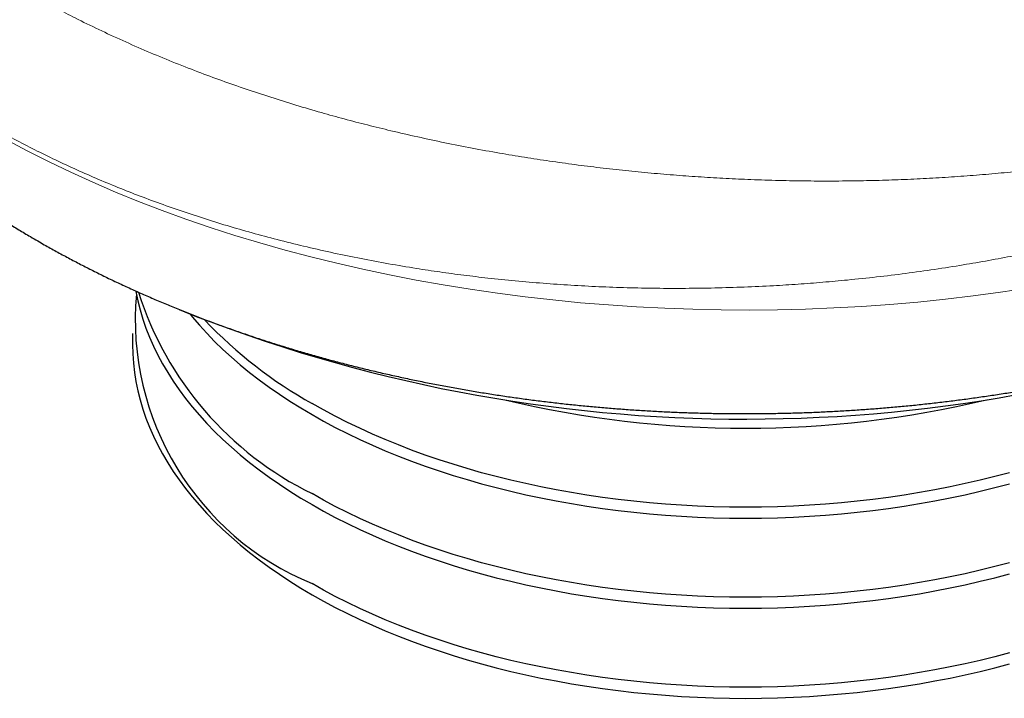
# Model space of a CAD drawing. Header units: millimetres. Extents: x 8 to 587, y 12 to 540.
# Tile 38 of 256: x 526 to 542, y 94 to 105. Entities that reach past the tile are written whole.
import ezdxf

# ---------------------------------------------------------------- set-up
doc = ezdxf.new("R2010")
doc.units = ezdxf.units.MM

msp = doc.modelspace()

# ---------------------------------------------------------------- linework, layer by layer
at = {"color": 7, "linetype": 'Continuous', "lineweight": 30}
msp.add_line((527.565, 99.815), (527.565, 99.634), dxfattribs=at)
at = {"color": 252, "linetype": 'Continuous', "lineweight": 0, "flags": 128}
msp.add_lwpolyline([(525.519, 102.972), (525.857, 102.792), (526.203, 102.617), (526.557, 102.447), (526.918, 102.283), (527.287, 102.124), (527.663, 101.971), (528.046, 101.823), (528.435, 101.682), (528.831, 101.546), (529.233, 101.417), (529.641, 101.293), (530.054, 101.176), (530.472, 101.065), (530.895, 100.961), (531.323, 100.863), (531.755, 100.771), (532.191, 100.686), (532.63, 100.608), (533.074, 100.537), (533.52, 100.472), (533.969, 100.414), (534.421, 100.363), (534.874, 100.318), (535.33, 100.281), (535.787, 100.251), (536.246, 100.227), (536.705, 100.21), (537.165, 100.201), (537.625, 100.198), (538.085, 100.203), (538.545, 100.214), (539.004, 100.232), (539.462, 100.258), (539.919, 100.29), (540.374, 100.329), (540.827, 100.375), (541.278, 100.428), (541.727, 100.488), (542.172, 100.555)], dxfattribs=at)
at = {"color": 7, "linetype": 'Continuous', "lineweight": 30, "flags": 128}
for points in [[(527.618, 100.508), (527.619, 100.501), (527.65, 100.35), (527.688, 100.201), (527.732, 100.052), (527.783, 99.904), (527.841, 99.756), (527.905, 99.61), (527.976, 99.464), (528.054, 99.32), (528.138, 99.177), (528.229, 99.035), (528.326, 98.895), (528.429, 98.756), (528.539, 98.619), (528.655, 98.483), (528.776, 98.349), (528.904, 98.218), (529.038, 98.088), (529.178, 97.96), (529.323, 97.834), (529.474, 97.711), (529.631, 97.59), (529.793, 97.471), (529.961, 97.355), (530.133, 97.241), (530.311, 97.13), (530.494, 97.022), (530.681, 96.916), (530.873, 96.814), (531.07, 96.714), (531.271, 96.618), (531.477, 96.524), (531.687, 96.434), (531.901, 96.346), (532.118, 96.262), (532.34, 96.182), (532.565, 96.105), (532.793, 96.031), (533.025, 95.96), (533.26, 95.893), (533.497, 95.83), (533.738, 95.771), (533.981, 95.715), (534.227, 95.662), (534.474, 95.614), (534.724, 95.569), (534.976, 95.528), (535.23, 95.491), (535.486, 95.457), (535.742, 95.428), (536, 95.402), (536.259, 95.38), (536.519, 95.363), (536.78, 95.349), (537.041, 95.339), (537.303, 95.333), (537.565, 95.331), (537.826, 95.333), (538.088, 95.339), (538.349, 95.349), (538.61, 95.363), (538.87, 95.38), (539.129, 95.402), (539.387, 95.428), (539.644, 95.457), (539.899, 95.491), (540.153, 95.528), (540.405, 95.569), (540.655, 95.614), (540.903, 95.662), (541.148, 95.715), (541.391, 95.771), (541.632, 95.83), (541.87, 95.893)], [(528.504, 100.13), (528.539, 100.088), (528.655, 99.953), (528.776, 99.819), (528.904, 99.687), (529.038, 99.557), (529.178, 99.43), (529.323, 99.304), (529.474, 99.181), (529.631, 99.059), (529.793, 98.941), (529.961, 98.825), (530.133, 98.711), (530.311, 98.6), (530.494, 98.492), (530.681, 98.386), (530.873, 98.284), (531.07, 98.184), (531.271, 98.087), (531.477, 97.994), (531.687, 97.903), (531.901, 97.816), (532.118, 97.732), (532.34, 97.652), (532.565, 97.574), (532.793, 97.5), (533.025, 97.43), (533.26, 97.363), (533.497, 97.3), (533.738, 97.24), (533.981, 97.184), (534.227, 97.132), (534.474, 97.083), (534.724, 97.039), (534.976, 96.998), (535.23, 96.96), (535.486, 96.927), (535.742, 96.898), (536, 96.872), (536.259, 96.85), (536.519, 96.833), (536.78, 96.819), (537.041, 96.809), (537.303, 96.803), (537.565, 96.801), (537.826, 96.803), (538.088, 96.809), (538.349, 96.819), (538.61, 96.833), (538.87, 96.85), (539.129, 96.872), (539.387, 96.898), (539.644, 96.927), (539.899, 96.96), (540.153, 96.998), (540.405, 97.039), (540.655, 97.083), (540.903, 97.132), (541.148, 97.184), (541.391, 97.24), (541.632, 97.3), (541.87, 97.363)], [(527.565, 99.634), (527.568, 99.483), (527.578, 99.332), (527.595, 99.181), (527.619, 99.031), (527.65, 98.881), (527.688, 98.731), (527.732, 98.582), (527.783, 98.434), (527.841, 98.287), (527.905, 98.14), (527.976, 97.995), (528.054, 97.85), (528.138, 97.707), (528.229, 97.565), (528.326, 97.425), (528.429, 97.286), (528.539, 97.149), (528.655, 97.013), (528.776, 96.88), (528.904, 96.748), (529.038, 96.618), (529.178, 96.49), (529.323, 96.364), (529.474, 96.241), (529.631, 96.12), (529.793, 96.001), (529.961, 95.885), (530.133, 95.771), (530.311, 95.66), (530.494, 95.552), (530.681, 95.447), (530.873, 95.344), (531.07, 95.244), (531.271, 95.148), (531.477, 95.054), (531.687, 94.964), (531.901, 94.877), (532.118, 94.793), (532.34, 94.712), (532.565, 94.635), (532.793, 94.561), (533.025, 94.491), (533.26, 94.424), (533.497, 94.36), (533.738, 94.301), (533.981, 94.245), (534.227, 94.192), (534.474, 94.144), (534.724, 94.099), (534.976, 94.058), (535.23, 94.021), (535.486, 93.987), (535.742, 93.958), (536, 93.932), (536.259, 93.911), (536.519, 93.893), (536.78, 93.879), (537.041, 93.869), (537.303, 93.863), (537.565, 93.861), (537.826, 93.863), (538.088, 93.869), (538.349, 93.879), (538.61, 93.893), (538.87, 93.911), (539.129, 93.932), (539.387, 93.958), (539.644, 93.987), (539.899, 94.021), (540.153, 94.058), (540.405, 94.099), (540.655, 94.144), (540.903, 94.192), (541.148, 94.245), (541.391, 94.301), (541.632, 94.36), (541.87, 94.424)], [(541.87, 97.544), (541.632, 97.481), (541.391, 97.421), (541.148, 97.365), (540.903, 97.313), (540.655, 97.264), (540.405, 97.219), (540.153, 97.178), (539.899, 97.141), (539.644, 97.108), (539.387, 97.078), (539.129, 97.053), (538.87, 97.031), (538.61, 97.013), (538.349, 96.999), (538.088, 96.989), (537.826, 96.983), (537.565, 96.981), (537.303, 96.983), (537.041, 96.989), (536.78, 96.999), (536.519, 97.013), (536.259, 97.031), (536, 97.053), (535.742, 97.078), (535.486, 97.108), (535.23, 97.141), (534.976, 97.178), (534.724, 97.219), (534.474, 97.264), (534.227, 97.313), (533.981, 97.365), (533.738, 97.421), (533.497, 97.481), (533.26, 97.544), (533.025, 97.611), (532.793, 97.681), (532.565, 97.755), (532.34, 97.832), (532.118, 97.913), (531.901, 97.997), (531.687, 98.084), (531.477, 98.174), (531.271, 98.268), (531.07, 98.365), (530.873, 98.464), (530.681, 98.567), (530.494, 98.672)], [(541.87, 96.074), (541.632, 96.011), (541.391, 95.951), (541.148, 95.895), (540.903, 95.843), (540.655, 95.794), (540.405, 95.749), (540.153, 95.708), (539.899, 95.671), (539.644, 95.638), (539.387, 95.608), (539.129, 95.583), (538.87, 95.561), (538.61, 95.543), (538.349, 95.529), (538.088, 95.52), (537.826, 95.514), (537.565, 95.512), (537.303, 95.514), (537.041, 95.52), (536.78, 95.529), (536.519, 95.543), (536.259, 95.561), (536, 95.583), (535.742, 95.608), (535.486, 95.638), (535.23, 95.671), (534.976, 95.708), (534.724, 95.749), (534.474, 95.794), (534.227, 95.843), (533.981, 95.895), (533.738, 95.951), (533.497, 96.011), (533.26, 96.074), (533.025, 96.141), (532.793, 96.211), (532.565, 96.285), (532.34, 96.362), (532.118, 96.443), (531.901, 96.527), (531.687, 96.614), (531.477, 96.705), (531.271, 96.798), (531.07, 96.895), (530.873, 96.994), (530.681, 97.097), (530.494, 97.203)], [(541.87, 94.604), (541.632, 94.541), (541.391, 94.481), (541.148, 94.425), (540.903, 94.373), (540.655, 94.324), (540.405, 94.28), (540.153, 94.239), (539.899, 94.201), (539.644, 94.168), (539.387, 94.139), (539.129, 94.113), (538.87, 94.091), (538.61, 94.074), (538.349, 94.06), (538.088, 94.05), (537.826, 94.044), (537.565, 94.042), (537.303, 94.044), (537.041, 94.05), (536.78, 94.06), (536.519, 94.074), (536.259, 94.091), (536, 94.113), (535.742, 94.139), (535.486, 94.168), (535.23, 94.201), (534.976, 94.239), (534.724, 94.28), (534.474, 94.324), (534.227, 94.373), (533.981, 94.425), (533.738, 94.481), (533.497, 94.541), (533.26, 94.604), (533.025, 94.671), (532.793, 94.741), (532.565, 94.815), (532.34, 94.893), (532.118, 94.973), (531.901, 95.057), (531.687, 95.144), (531.477, 95.235), (531.271, 95.328), (531.07, 95.425), (530.873, 95.525), (530.681, 95.627), (530.494, 95.733)]]:
    msp.add_lwpolyline(points, dxfattribs=at)
at = {"color": 7, "linetype": 'Continuous', "lineweight": 30}
for centre, radius, start, end in [((532.273, 100.044), 4.664, 174.8909, 247.5771), ((532.934, 102.171), 5.536, 197.6842, 243.8425), ((537.563, 123.176), 24.758, 248.092, 292.0268), ((534.116, 105.129), 7.404, 223.5129, 240.7084), ((537.565, 115.045), 16.776, 256.4574, 283.5426)]:
    msp.add_arc(centre, radius, start, end, dxfattribs=at)
for points, knots in [([(520.065, 110.301), (520.065, 110.278), (520.065, 110.197), (520.068, 110.059), (520.074, 109.886), (520.084, 109.714), (520.098, 109.542), (520.115, 109.37), (520.136, 109.198), (520.16, 109.027), (520.187, 108.856), (520.219, 108.685), (520.253, 108.515), (520.291, 108.345), (520.333, 108.175), (520.378, 108.006), (520.426, 107.837), (520.478, 107.669), (520.533, 107.502), (520.592, 107.335), (520.654, 107.168), (520.72, 107.003), (520.789, 106.838), (520.862, 106.673), (520.938, 106.51), (521.018, 106.347), (521.101, 106.185), (521.187, 106.023), (521.277, 105.863), (521.371, 105.703), (521.468, 105.545), (521.568, 105.387), (521.672, 105.23), (521.779, 105.074), (521.89, 104.92), (522.004, 104.766), (522.122, 104.614), (522.243, 104.462), (522.367, 104.312), (522.495, 104.163), (522.626, 104.016), (522.76, 103.869), (522.898, 103.724), (523.039, 103.581), (523.183, 103.439), (523.331, 103.298), (523.481, 103.159), (523.635, 103.022), (523.792, 102.886), (523.952, 102.751), (524.115, 102.619), (524.281, 102.488), (524.45, 102.359), (524.622, 102.232), (524.796, 102.107), (524.973, 101.983), (525.153, 101.862), (525.336, 101.742), (525.521, 101.625), (525.708, 101.509), (525.874, 101.41), (525.979, 101.349), (526.019, 101.326)], [0, 0, 0, 0, 0.006351, 0.022045, 0.037738, 0.053434, 0.069135, 0.084844, 0.100566, 0.116303, 0.132058, 0.147836, 0.163638, 0.179468, 0.19533, 0.211226, 0.22716, 0.243134, 0.259152, 0.275216, 0.29133, 0.307496, 0.323717, 0.339995, 0.356333, 0.372734, 0.389199, 0.40573, 0.42233, 0.439, 0.455741, 0.472556, 0.489444, 0.506407, 0.523445, 0.540559, 0.557749, 0.575014, 0.592353, 0.609767, 0.627253, 0.644811, 0.662438, 0.680133, 0.697893, 0.715716, 0.7336, 0.75154, 0.769535, 0.787581, 0.805674, 0.823812, 0.84199, 0.860205, 0.878454, 0.896733, 0.915039, 0.933368, 0.951718, 0.970084, 0.988464, 1, 1, 1, 1]), ([(526.019, 101.326), (526.054, 101.305), (526.154, 101.248), (526.32, 101.155), (526.518, 101.048), (526.717, 100.944), (526.919, 100.841), (527.122, 100.74), (527.328, 100.642), (527.536, 100.546), (527.745, 100.452), (527.957, 100.36), (528.17, 100.27), (528.385, 100.183), (528.601, 100.098), (528.819, 100.014), (529.039, 99.934), (529.26, 99.855), (529.483, 99.779), (529.707, 99.704), (529.933, 99.632), (530.16, 99.563), (530.388, 99.495), (530.618, 99.43), (530.849, 99.367), (531.08, 99.306), (531.313, 99.247), (531.548, 99.191), (531.783, 99.137), (532.019, 99.085), (532.256, 99.035), (532.494, 98.988), (532.733, 98.943), (532.972, 98.9), (533.213, 98.859), (533.454, 98.82), (533.696, 98.784), (533.938, 98.75), (534.182, 98.718), (534.425, 98.689), (534.669, 98.661), (534.914, 98.636), (535.159, 98.613), (535.405, 98.593), (535.651, 98.574), (535.897, 98.558), (536.144, 98.544), (536.39, 98.532), (536.637, 98.523), (536.885, 98.515), (537.132, 98.51), (537.379, 98.508), (537.627, 98.507), (537.874, 98.509), (538.121, 98.513), (538.368, 98.519), (538.615, 98.527), (538.862, 98.538), (539.109, 98.551), (539.355, 98.566), (539.601, 98.583), (539.847, 98.603), (540.092, 98.624), (540.337, 98.648), (540.582, 98.675), (540.826, 98.703), (541.069, 98.734), (541.312, 98.767), (541.554, 98.802), (541.796, 98.839), (542.037, 98.879), (542.277, 98.921), (542.516, 98.965), (542.754, 99.011), (542.992, 99.06), (543.228, 99.111), (543.464, 99.164), (543.699, 99.219), (543.932, 99.276), (544.165, 99.336), (544.396, 99.398), (544.626, 99.462), (544.855, 99.529), (545.083, 99.597), (545.309, 99.668), (545.534, 99.741), (545.758, 99.817), (545.98, 99.894), (546.201, 99.974), (546.42, 100.056), (546.638, 100.14), (546.854, 100.227), (547.068, 100.315), (547.28, 100.406), (547.491, 100.499), (547.7, 100.595), (547.907, 100.692), (548.112, 100.792), (548.316, 100.894), (548.517, 100.998), (548.716, 101.104), (548.913, 101.213), (549.107, 101.323), (549.299, 101.436), (549.489, 101.551), (549.677, 101.668), (549.862, 101.787), (550.045, 101.908), (550.225, 102.031), (550.402, 102.156), (550.577, 102.283), (550.749, 102.412), (550.918, 102.542), (551.084, 102.675), (551.247, 102.81), (551.407, 102.946), (551.564, 103.084), (551.719, 103.224), (551.869, 103.365), (552.017, 103.508), (552.161, 103.653), (552.303, 103.799), (552.44, 103.946), (552.575, 104.095), (552.706, 104.245), (552.833, 104.397), (552.957, 104.55), (553.078, 104.704), (553.195, 104.859), (553.309, 105.016), (553.419, 105.173), (553.525, 105.332), (553.628, 105.492), (553.728, 105.652), (553.823, 105.814), (553.916, 105.976), (554.004, 106.139), (554.09, 106.303), (554.171, 106.468), (554.249, 106.633), (554.323, 106.8), (554.394, 106.966), (554.461, 107.134), (554.525, 107.302), (554.585, 107.47), (554.642, 107.639), (554.695, 107.809), (554.744, 107.979), (554.79, 108.149), (554.832, 108.32), (554.871, 108.491), (554.906, 108.663), (554.938, 108.834), (554.966, 109.006), (554.991, 109.178), (555.012, 109.351), (555.03, 109.523), (555.044, 109.696), (555.054, 109.868), (555.061, 110.041), (555.065, 110.185), (555.064, 110.272), (555.064, 110.301)], [0, 0, 0, 0, 0.003585, 0.010088, 0.016589, 0.023092, 0.029595, 0.036097, 0.042598, 0.049098, 0.055595, 0.062089, 0.06858, 0.075068, 0.081552, 0.088032, 0.094508, 0.100979, 0.107445, 0.113907, 0.120365, 0.126817, 0.133265, 0.139708, 0.146146, 0.152579, 0.159008, 0.165432, 0.171852, 0.178267, 0.184678, 0.191085, 0.197487, 0.203887, 0.210282, 0.216674, 0.223062, 0.229448, 0.23583, 0.242209, 0.248586, 0.254961, 0.261333, 0.267704, 0.274072, 0.280439, 0.286804, 0.293169, 0.299532, 0.305895, 0.312256, 0.318618, 0.324979, 0.331341, 0.337702, 0.344064, 0.350427, 0.356791, 0.363155, 0.369521, 0.375888, 0.382257, 0.388628, 0.395001, 0.401376, 0.407753, 0.414133, 0.420517, 0.426903, 0.433292, 0.439685, 0.446082, 0.452482, 0.458887, 0.465295, 0.471708, 0.478125, 0.484547, 0.490974, 0.497406, 0.503842, 0.510284, 0.516731, 0.523183, 0.52964, 0.536103, 0.542571, 0.549044, 0.555523, 0.562006, 0.568495, 0.574988, 0.581487, 0.587989, 0.594496, 0.601007, 0.607521, 0.614039, 0.620559, 0.627081, 0.633604, 0.640129, 0.646653, 0.653177, 0.659698, 0.666217, 0.672732, 0.679243, 0.685747, 0.692245, 0.698734, 0.705214, 0.711683, 0.71814, 0.724584, 0.731013, 0.737426, 0.743822, 0.7502, 0.756558, 0.762896, 0.769212, 0.775504, 0.781774, 0.788018, 0.794238, 0.800431, 0.806599, 0.812739, 0.818852, 0.824938, 0.830997, 0.837028, 0.843032, 0.849009, 0.854959, 0.860883, 0.866781, 0.872654, 0.878502, 0.884326, 0.890127, 0.895905, 0.901662, 0.907398, 0.913114, 0.918811, 0.924491, 0.930154, 0.9358, 0.941433, 0.947051, 0.952658, 0.958252, 0.963837, 0.969412, 0.97498, 0.98054, 0.986095, 0.991645, 0.997192, 1, 1, 1, 1])]:
    msp.add_open_spline(points, degree=3, knots=knots, dxfattribs=at)
at = {"color": 252, "linetype": 'Continuous', "lineweight": 0}
for points, knots in [([(525.724, 105.454), (525.822, 105.398), (526.018, 105.287), (526.321, 105.124), (526.651, 104.953), (527.012, 104.776), (527.403, 104.595), (527.804, 104.419), (528.212, 104.249), (528.618, 104.09), (529.02, 103.942), (529.417, 103.803), (529.821, 103.669), (530.23, 103.542), (530.63, 103.424), (531.019, 103.316), (531.397, 103.218), (531.796, 103.12), (532.216, 103.023), (532.658, 102.928), (533.104, 102.84), (533.538, 102.761), (533.96, 102.691), (534.369, 102.629), (534.78, 102.571), (535.193, 102.52), (535.607, 102.474), (536.023, 102.433), (536.435, 102.398), (536.843, 102.369), (537.247, 102.345), (537.67, 102.326), (538.111, 102.312), (538.571, 102.304), (539.03, 102.303), (539.474, 102.308), (539.901, 102.319), (540.312, 102.335), (540.721, 102.357), (541.129, 102.384), (541.534, 102.416), (541.938, 102.454), (542.342, 102.498), (542.746, 102.548), (543.151, 102.604), (543.553, 102.666), (543.951, 102.734), (544.363, 102.811), (544.787, 102.899), (545.224, 102.998), (545.658, 103.105), (546.088, 103.221), (546.514, 103.345), (546.898, 103.466), (547.242, 103.583), (547.566, 103.699), (547.903, 103.828), (548.25, 103.97), (548.591, 104.119), (548.924, 104.275), (549.232, 104.429), (549.516, 104.579), (549.689, 104.678), (549.776, 104.728)], [0, 0, 0, 0, 0.015488, 0.030978, 0.046467, 0.065247, 0.084038, 0.102833, 0.121624, 0.140405, 0.157734, 0.175073, 0.192414, 0.209752, 0.227082, 0.242543, 0.258005, 0.273466, 0.29101, 0.30856, 0.32611, 0.343654, 0.359423, 0.375194, 0.390963, 0.40669, 0.422422, 0.438153, 0.453879, 0.469055, 0.484232, 0.499407, 0.516632, 0.533864, 0.551095, 0.568321, 0.58381, 0.599301, 0.614789, 0.630249, 0.645713, 0.661177, 0.676636, 0.692433, 0.708237, 0.724045, 0.739849, 0.755646, 0.77356, 0.791478, 0.809392, 0.827647, 0.845906, 0.864161, 0.877924, 0.891686, 0.907898, 0.924119, 0.940343, 0.956563, 0.972775, 0.986387, 1, 1, 1, 1]), ([(549.842, 103.944), (549.744, 103.89), (549.549, 103.782), (549.249, 103.622), (548.943, 103.464), (548.616, 103.301), (548.268, 103.134), (547.899, 102.963), (547.52, 102.796), (547.132, 102.632), (546.734, 102.472), (546.343, 102.322), (545.959, 102.181), (545.584, 102.05), (545.204, 101.924), (544.84, 101.81), (544.493, 101.705), (544.121, 101.599), (543.702, 101.485), (543.234, 101.366), (542.784, 101.261), (542.354, 101.167), (541.944, 101.084), (541.532, 101.006), (541.1, 100.932), (540.649, 100.861), (540.177, 100.795), (539.704, 100.737), (539.253, 100.69), (538.826, 100.651), (538.423, 100.62), (537.995, 100.593), (537.541, 100.572), (537.063, 100.558), (536.585, 100.551), (536.108, 100.552), (535.637, 100.562), (535.173, 100.578), (534.717, 100.603), (534.262, 100.634), (533.809, 100.673), (533.378, 100.718), (532.968, 100.766), (532.58, 100.819), (532.171, 100.88), (531.742, 100.952), (531.293, 101.036), (530.849, 101.127), (530.41, 101.226), (529.982, 101.332), (529.564, 101.443), (529.156, 101.56), (528.754, 101.684), (528.358, 101.815), (527.973, 101.951), (527.598, 102.091), (527.234, 102.236), (526.876, 102.388), (526.524, 102.546), (526.18, 102.709), (525.842, 102.879), (525.511, 103.054), (525.297, 103.176), (525.19, 103.237)], [0, 0, 0, 0, 0.014876, 0.029757, 0.044638, 0.059514, 0.07641, 0.093309, 0.110205, 0.127409, 0.144617, 0.161822, 0.177364, 0.192911, 0.208458, 0.224, 0.237024, 0.250049, 0.268249, 0.286453, 0.304653, 0.320176, 0.335704, 0.351232, 0.366755, 0.384228, 0.401707, 0.419186, 0.436659, 0.451435, 0.466214, 0.48099, 0.498476, 0.515971, 0.53347, 0.550966, 0.568451, 0.58534, 0.602237, 0.619138, 0.636035, 0.652924, 0.667678, 0.682434, 0.697189, 0.714649, 0.732119, 0.749592, 0.767062, 0.784523, 0.801388, 0.818261, 0.835138, 0.852011, 0.868876, 0.88518, 0.901484, 0.917871, 0.934264, 0.950657, 0.967045, 0.983522, 1, 1, 1, 1])]:
    msp.add_open_spline(points, degree=3, knots=knots, dxfattribs=at)

doc.saveas('drawing.dxf')
